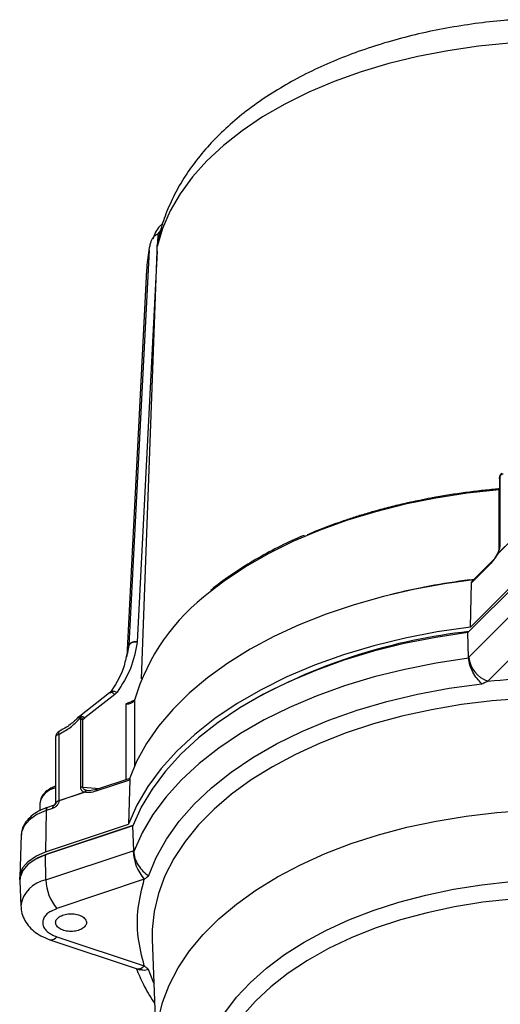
# Model space of a CAD drawing. Header units: millimetres. Extents: x 30 to 405, y 11 to 273.
# Tile 13 of 25: x 322 to 355, y 45 to 112. Entities that reach past the tile are written whole.
import ezdxf

# ---------------------------------------------------------------- set-up
doc = ezdxf.new("R2010")
doc.units = ezdxf.units.MM

msp = doc.modelspace()

# ---------------------------------------------------------------- linework, layer by layer
at = {"color": 8, "linetype": 'Continuous', "lineweight": 25}
for p, q in [((331.47718, 98.078204), (331.300972, 97.842846)), ((354.54556, 80.40644), (354.575544, 80.409555)), ((354.54556, 76.354295), (354.54556, 80.40644)), ((352.674871, 74.254559), (352.675301, 74.290283)), ((352.675301, 74.290283), (352.84818, 74.311453)), ((329.324048, 69.787021), (329.241583, 69.459886)), ((329.143794, 60.638361), (329.143794, 65.82176)), ((329.703623, 66.065495), (329.703623, 61.57099)), ((325.901053, 64.876076), (325.913423, 64.914152)), ((326.18081, 60.12703), (327.344322, 60.038602)), ((326.622596, 59.893668), (326.457836, 59.905817)), ((324.320398, 59.090181), (324.341641, 59.068221)), ((324.194928, 58.882214), (324.168996, 58.870172)), ((331.027271, 46.76746), (330.663856, 47.696828))]:
    msp.add_line(p, q, dxfattribs=at)
at = {"color": 7, "linetype": 'Continuous', "lineweight": 25}
for p, q in [((331.300972, 97.842846), (331.268051, 97.19538)), ((331.34103, 97.476729), (331.268051, 97.19538)), ((330.695136, 96.737084), (329.32604, 69.810188)), ((331.240735, 96.658161), (329.887638, 70.046599)), ((330.187504, 67.511556), (331.240735, 96.658161)), ((330.691524, 96.682027), (330.663587, 96.525983)), ((331.240735, 96.658161), (331.252761, 96.991043)), ((331.252761, 96.991043), (331.268051, 97.19538)), ((330.52668, 95.374036), (329.180982, 69.040427)), ((354.609037, 76.611194), (354.609037, 81.236515)), ((354.575544, 81.164354), (354.575544, 76.539034)), ((354.575544, 80.516217), (354.555836, 80.51233)), ((355.449925, 77.04082), (354.443885, 76.034889)), ((354.454882, 76.051814), (355.450012, 77.046836)), ((354.445153, 76.086037), (354.436365, 76.067858)), ((354.443885, 76.034889), (354.454882, 76.051814)), ((353.99156, 75.395747), (352.672485, 74.076815)), ((354.031204, 75.494349), (352.705567, 74.168855)), ((355.85816, 74.116245), (352.417912, 70.67637)), ((352.521089, 74.259196), (352.675301, 74.290283)), ((352.582097, 71.047108), (355.85192, 74.316577)), ((352.582097, 71.047108), (352.653844, 74.058614)), ((352.672485, 74.076815), (352.653844, 74.058614)), ((352.475955, 68.9888), (355.910895, 72.423368)), ((352.45723, 68.969938), (352.417918, 70.676372)), ((357.209361, 70.802117), (353.774422, 67.367549)), ((329.883644, 70.000225), (329.887638, 70.046599)), ((352.45723, 68.969938), (352.475955, 68.9888)), ((352.459888, 68.921196), (352.45723, 68.969937)), ((328.001529, 66.562902), (325.95092, 64.962846)), ((328.374935, 66.455317), (326.324296, 64.855238)), ((328.060869, 66.624618), (328.001397, 66.562798)), ((328.374935, 66.455317), (328.519801, 66.603238)), ((337.843164, 66.109282), (337.671454, 66.010124)), ((325.950787, 64.962741), (325.837456, 64.881676)), ((325.867291, 64.884885), (325.845919, 64.876125)), ((325.901053, 64.876076), (325.853052, 64.840021)), ((325.918293, 64.930326), (325.891823, 64.91275)), ((325.967816, 64.928164), (325.901053, 64.876076)), ((326.023178, 64.73425), (326.023178, 60.108929)), ((326.18081, 64.752351), (326.324296, 64.855238)), ((326.18081, 60.12703), (326.18081, 64.752351)), ((324.316595, 63.501838), (324.316595, 59.090478)), ((324.463042, 63.705131), (324.566595, 63.751001)), ((324.566568, 59.218203), (324.566595, 63.751001)), ((329.362985, 60.620527), (327.07828, 59.859042)), ((329.374981, 60.715415), (327.124176, 59.965228)), ((329.395305, 60.631745), (329.296508, 57.604624)), ((329.395305, 60.631745), (329.362985, 60.620527)), ((326.309011, 59.792972), (324.566499, 59.212198)), ((324.566568, 59.218203), (326.290183, 59.79268)), ((326.290183, 59.79268), (326.309011, 59.792972)), ((326.457836, 59.905817), (326.439648, 59.910053)), ((327.124328, 59.965278), (326.610196, 59.884129)), ((324.463042, 59.173259), (324.566568, 59.218203)), ((324.566499, 59.212198), (324.566568, 59.218203)), ((323.258008, 59.019531), (323.258008, 58.518675)), ((323.685167, 58.534846), (323.633008, 55.716995)), ((324.126568, 58.681964), (323.685167, 58.534846)), ((324.166827, 58.87716), (323.776959, 58.747219)), ((323.633008, 55.716995), (329.296508, 57.604624)), ((329.595295, 57.501154), (323.636611, 55.515141)), ((323.758008, 55.592009), (329.611355, 57.542913)), ((329.648991, 55.803021), (329.595295, 57.501154)), ((321.988074, 56.878322), (321.883779, 54.009581)), ((323.667058, 53.809397), (329.616548, 55.792345)), ((329.616548, 55.792345), (329.648991, 55.803021)), ((329.648991, 55.803021), (329.650195, 55.75344)), ((323.084538, 55.293632), (322.912829, 55.194474)), ((323.636611, 55.515141), (323.758008, 55.592009)), ((323.667058, 53.809397), (323.636611, 55.515141)), ((321.890983, 53.726624), (321.951863, 52.052061)), ((330.366218, 53.854281), (324.416728, 51.871332)), ((324.016481, 51.694036), (324.416728, 51.871332)), ((323.942433, 49.740752), (329.891923, 47.757803)), ((324.416728, 49.938981), (330.366218, 47.956032)), ((330.917966, 49.774018), (331.189754, 42.298194)), ((329.892847, 47.757497), (330.056382, 47.69027))]:
    msp.add_line(p, q, dxfattribs=at)
at = {"color": 7, "linetype": 'Continuous', "lineweight": 25, "flags": 128}
for points in [[(355.245442, 110.841722), (353.130795, 110.632926), (351.050236, 110.330843), (349.016094, 109.937263), (347.040425, 109.454519), (345.134935, 108.885471), (343.310917, 108.233492), (341.57918, 107.502445), (339.949987, 106.696663), (338.432992, 105.820921), (337.037185, 104.880407), (335.770838, 103.880697), (334.641455, 102.827714), (333.655728, 101.727698), (332.8195, 100.587168), (332.137726, 99.412883), (331.614446, 98.211802), (331.252761, 96.991043)], [(352.807186, 74.270463), (350.822312, 73.993785), (348.711738, 73.606753), (346.656104, 73.131279), (344.666514, 72.569933), (342.753715, 71.925747), (340.928038, 71.202199), (339.199345, 70.403198), (337.576974, 69.53306), (336.069688, 68.596485), (334.685628, 67.598532), (333.43227, 66.544591), (332.316385, 65.440355), (331.344, 64.29179), (330.520367, 63.105098), (329.849935, 61.886689), (329.359843, 60.710369)], [(352.582097, 71.047108), (350.332334, 70.717966), (348.132905, 70.290221), (345.996756, 69.76639), (343.936462, 69.149558), (341.964151, 68.443355), (340.091432, 67.651938), (338.32933, 66.779965), (336.688216, 65.832571), (335.177753, 64.815331), (333.806829, 63.734233), (332.583517, 62.595642), (331.515016, 61.40626), (330.607617, 60.173087), (329.86666, 58.903384), (329.296508, 57.604624)], [(352.417918, 70.676372), (350.219984, 70.345433), (348.071737, 69.919418), (345.985499, 69.400771), (343.973236, 68.792466), (342.046489, 68.097993), (340.21631, 67.321333), (338.493195, 66.466943), (336.887027, 65.539722), (335.40702, 64.544989), (334.06166, 63.488449), (332.858666, 62.376162), (331.804937, 61.214507), (330.906516, 60.010148), (330.168557, 58.769991), (329.595293, 57.50115)], [(329.226433, 69.21562), (329.241898, 69.324005), (329.32604, 69.810188)], [(329.883644, 70.000225), (329.785097, 70.009957), (329.687857, 70.00807), (329.595742, 69.99464), (329.512369, 69.970192), (329.44101, 69.935687), (329.384469, 69.892481), (329.344964, 69.842268), (329.324048, 69.787021)], [(329.227617, 69.215448), (329.239896, 69.300795), (329.324048, 69.787021)], [(352.459888, 68.921196), (350.262266, 68.591535), (348.114259, 68.166648), (346.028229, 67.648979), (344.016182, 67.041508), (342.089697, 66.34773), (340.259861, 65.57164), (338.537207, 64.717702), (336.931648, 63.790833), (335.452425, 62.796366), (334.108051, 61.740024), (332.906263, 60.627888), (331.853978, 59.466358), (330.957252, 58.262118), (330.221245, 57.0221), (329.650195, 55.75344)], [(330.663856, 54.074941), (331.187396, 55.34972), (331.88345, 56.596694), (332.747684, 57.808096), (333.774713, 58.97638), (334.958141, 60.094268), (336.290597, 61.154798), (337.763779, 62.151363), (339.368512, 63.077756), (341.094801, 63.928206), (342.931891, 64.697416), (344.86834, 65.380595), (346.892087, 65.973486), (348.990524, 66.472398), (351.150581, 66.874221), (353.358803, 67.176454)], [(329.711167, 66.114887), (329.708374, 66.104912), (329.703623, 66.065495)], [(321.891599, 53.825706), (321.906674, 54.201751), (322.094084, 54.658239), (322.458801, 55.077471), (322.981163, 55.436848), (323.633008, 55.716995)], [(323.636611, 55.515141), (322.986108, 55.235571), (322.464822, 54.876934), (322.100856, 54.458565), (321.913831, 54.003017), (321.890983, 53.726624)], [(323.084538, 55.293632), (323.152723, 55.331872), (323.758008, 55.592009)]]:
    msp.add_lwpolyline(points, dxfattribs=at)
at = {"color": 8, "linetype": 'Continuous', "lineweight": 25, "flags": 128}
for points in [[(354.54556, 80.40644), (352.37023, 80.171319), (350.231555, 79.842714), (348.141573, 79.422476), (346.112045, 78.91297), (344.154395, 78.317062), (342.27964, 77.638108), (340.498333, 76.879927), (338.820498, 76.046788), (337.255579, 75.14338), (335.812384, 74.174786), (334.86438, 73.449106)], [(328.374935, 66.455317), (328.303447, 66.510693), (328.232202, 66.552748), (328.163978, 66.579841), (328.101437, 66.590916), (328.047017, 66.58554), (328.002842, 66.563924), (328.001509, 66.562886)], [(328.047376, 66.606999), (328.080145, 66.642946), (328.130923, 66.6715), (328.194362, 66.686189), (328.26798, 66.686436), (328.348897, 66.672232), (328.433946, 66.644133), (328.519801, 66.603238)], [(356.194574, 66.185512), (354.072679, 66.019697), (351.978973, 65.760663), (349.925726, 65.409931), (347.92497, 64.969555), (345.988431, 64.442116), (344.127456, 63.830704), (342.352952, 63.138903), (340.675317, 62.370767), (339.104382, 61.530797), (337.649354, 60.623916), (336.318759, 59.655438), (335.120395, 58.631038), (334.061285, 57.556721), (333.147634, 56.43878), (332.384797, 55.283769), (331.777245, 54.098454), (331.328538, 52.889784), (331.041306, 51.66484), (330.917231, 50.430801), (330.917966, 49.774018)], [(325.950949, 64.962869), (325.952309, 64.963926), (325.996492, 64.985492), (326.050906, 64.99083), (326.11343, 64.979734), (326.181628, 64.952636), (326.252841, 64.910591), (326.324296, 64.855238)], [(327.07828, 59.859042), (327.081301, 59.894973), (327.088833, 59.92473), (327.100597, 59.94721), (327.116158, 59.961583), (327.124176, 59.965228)], [(323.685167, 58.534846), (323.05275, 58.263049), (322.545957, 57.914384), (322.192111, 57.507647), (322.010287, 57.064765), (321.988074, 56.878322)], [(331.189754, 42.298194), (331.191083, 43.004017), (331.322285, 44.231534), (331.616518, 45.4496), (332.072042, 46.651008), (332.686163, 47.828653), (333.455247, 48.975568), (334.374747, 50.084968), (335.439221, 51.150292), (336.642374, 52.165237), (337.977089, 53.1238), (339.435469, 54.02031), (341.008889, 54.849464), (342.688041, 55.606358), (344.462992, 56.286514), (346.323242, 56.885908), (348.257789, 57.400996), (350.255187, 57.82873), (352.303622, 58.16658), (354.390976, 58.412548), (356.504902, 58.565178), (358.632896, 58.623567), (360.762369, 58.587371)], [(335.008719, 35.870413), (334.641387, 36.776993), (334.328493, 37.921397), (334.177435, 39.076681), (334.18921, 40.235233), (334.36374, 41.389414), (334.699875, 42.53162), (335.1954, 43.65432), (335.847048, 44.750117), (336.650524, 45.811786), (337.600533, 46.832332), (338.690814, 47.805027), (339.914179, 48.723461), (341.262567, 49.58158), (342.727091, 50.373728), (344.298096, 51.094685), (345.96523, 51.739699), (347.717504, 52.304519), (349.543369, 52.785421), (351.430792, 53.179236), (353.367331, 53.483369), (355.340223, 53.695815), (357.336466, 53.815173)], [(357.383056, 52.620743), (355.397551, 52.50082), (353.436211, 52.285956), (351.512634, 51.977642), (349.640156, 51.578014), (347.831759, 51.089844), (346.099981, 50.516515), (344.456829, 49.862003), (342.913694, 49.130846), (341.481276, 48.328112), (340.169505, 47.459368), (338.987476, 46.530635), (337.943384, 45.548354), (337.044467, 44.519334), (336.296959, 43.45071), (335.706041, 42.34989), (335.275811, 41.224507), (335.00925, 40.082362), (334.908208, 38.931375), (334.912518, 38.516514)]]:
    msp.add_lwpolyline(points, dxfattribs=at)
at = {"color": 7, "linetype": 'Continuous', "lineweight": 25}
for centre, radius, start, end in [((340.120328, 94.880315), 9.606343, 168.85540431, 177.05396474), ((354.676226, 81.161475), 0.100724, 131.84076213, 178.36231498), ((354.478737, 76.076898), 0.034616, 163.14939061, 226.43847156), ((352.81514, 74.076649), 0.142654, 135.2030649, 179.93315849), ((343.431101, 61.966062), 14.326515, 126.72412484, 163.37281146), ((356.78435, 31.678868), 39.296589, 96.28759125, 118.81649102), ((329.757117, 69.571407), 0.492791, 74.64132893, 151.01716839), ((354.383504, 69.185965), 1.917711, 185.90114599, 251.4816089), ((329.254397, 66.332515), 0.522593, 257.7813026, 329.27273727), ((326.238541, 64.620531), 0.317566, 121.61418077, 141.6808003), ((326.14767, 64.345531), 0.408167, 85.34288649, 107.75824181), ((324.816595, 63.501029), 0.5, 116.43717167, 179.95421055), ((329.514998, 60.628528), 0.152223, 147.29879065, 183.01263434), ((326.14767, 59.720211), 0.408167, 85.34288648, 107.75824181), ((326.489856, 59.692266), 0.223499, 102.98164211, 153.30248879), ((326.500352, 59.695183), 0.214882, 101.41169554, 152.92960936), ((324.09533, 59.111634), 0.250107, 293.46704843, 350.00414593), ((324.379042, 58.707569), 0.253769, 136.51178554, 185.79085995), ((324.153037, 59.062443), 0.180395, 294.99034386, 327.13389015), ((332.732127, 55.883471), 3.116911, 181.67532452, 220.61898472), ((326.782637, 53.900522), 3.116911, 181.67532452, 220.61898472)]:
    msp.add_arc(centre, radius, start, end, dxfattribs=at)
at = {"color": 8, "linetype": 'Continuous', "lineweight": 25}
for centre, radius, start, end in [((354.676226, 76.536155), 0.100724, 131.84076213, 178.36231498), ((354.468812, 76.057918), 0.033937, 162.98877925, 222.7336693), ((354.132185, 75.396466), 0.140627, 135.69517881, 180.29296074), ((358.286188, 28.558744), 46.06265, 97.18986684, 104.02661957), ((324.539631, 58.799507), 1.300372, 99.87601532, 170.25862712), ((323.893506, 58.570821), 0.211422, 123.4531702, 189.79687291), ((324.022977, 51.747343), 2.092545, 99.79300859, 171.75801987), ((324.020742, 50.220056), 0.485601, 260.67818742, 324.63241443), ((329.970083, 48.23732), 0.485845, 260.74226132, 324.62217916)]:
    msp.add_arc(centre, radius, start, end, dxfattribs=at)
at = {"color": 7, "linetype": 'Continuous', "lineweight": 25}
for points, knots in [([(355.514789, 112.44568), (355.303552, 112.430088), (354.4287, 112.36551), (352.903219, 112.188701), (350.956655, 111.882098), (349.048112, 111.486042), (347.186048, 111.004637), (345.379513, 110.437921), (343.637287, 109.78714), (341.968228, 109.053352), (340.381325, 108.237874), (338.88596, 107.342389), (337.492289, 106.369466), (336.210953, 105.322928), (335.052782, 104.208282), (334.027765, 103.032855), (333.14519, 101.805728), (332.409667, 100.537795), (331.8319, 99.238903), (331.485943, 98.214811), (331.355233, 97.623978), (331.323608, 97.481027)], [0, 0, 0, 0, 0.018059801, 0.074796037, 0.131609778, 0.188525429, 0.24556994, 0.302767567, 0.360137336, 0.417688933, 0.475416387, 0.533289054, 0.591230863, 0.649085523, 0.706664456, 0.763735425, 0.820056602, 0.875427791, 0.929739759, 0.983000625, 1, 1, 1, 1]), ([(331.623442, 98.528497), (331.556765, 98.477473), (331.207421, 98.210142), (331.067381, 97.8144), (330.954069, 97.494191)], [0, 0, 0, 0, 0.1908655, 1, 1, 1, 1]), ([(330.812823, 97.252918), (330.833869, 97.316926), (330.874935, 97.441821), (330.980459, 97.61388), (331.125453, 97.756955), (331.24195, 97.813963), (331.300972, 97.842846)], [0, 0, 0, 0, 0.255771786, 0.499079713, 0.74621193, 1, 1, 1, 1]), ([(330.695136, 96.737084), (330.695599, 96.739469), (330.696562, 96.744425), (330.699283, 96.758864), (330.706526, 96.797832), (330.721995, 96.879134), (330.754998, 97.038135), (330.789469, 97.166178), (330.812821, 97.252919)], [0, 0, 0, 0, 0.020555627, 0.042699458, 0.095040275, 0.245137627, 0.488632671, 1, 1, 1, 1]), ([(354.577682, 81.145516), (354.578025, 81.182763), (354.578748, 81.261523), (354.612901, 81.383388), (354.663628, 81.478378), (354.705295, 81.518876), (354.719686, 81.532863)], [0, 0, 0, 0, 0.260707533, 0.551268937, 0.845017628, 1, 1, 1, 1]), ([(354.609037, 81.236515), (354.609835, 81.257051), (354.610978, 81.286476), (354.620994, 81.329177), (354.630873, 81.357933), (354.643424, 81.38456), (354.664493, 81.417779), (354.701834, 81.454777), (354.75607, 81.48247), (354.794604, 81.485981), (354.81622, 81.487951)], [0, 0, 0, 0, 0.135377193, 0.193975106, 0.250328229, 0.306144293, 0.364554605, 0.50106467, 0.720113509, 1, 1, 1, 1]), ([(354.569953, 80.466759), (354.386526, 80.450376), (354.019677, 80.417611), (353.471587, 80.360823), (352.925356, 80.298467), (352.381324, 80.230022), (351.839663, 80.155638), (351.300602, 80.075277), (350.764332, 79.989), (350.396064, 79.925321), (350.110829, 79.874196), (349.74283, 79.806928), (349.19007, 79.699128), (348.571806, 79.568612), (348.032779, 79.447779), (347.5143, 79.324994), (346.983523, 79.192146), (346.45742, 79.053265), (346.070345, 78.94566), (345.558937, 78.799111), (344.949074, 78.615823), (344.152324, 78.35668), (343.410192, 78.098237), (342.700644, 77.834589), (342.048372, 77.577222), (341.641877, 77.405685), (341.466604, 77.331722)], [0, 0, 0, 0, 0.03886548, 0.077729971, 0.116593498, 0.155456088, 0.194317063, 0.233175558, 0.272031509, 0.310884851, 0.313670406, 0.334572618, 0.391713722, 0.435826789, 0.472411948, 0.512791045, 0.553168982, 0.593545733, 0.633921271, 0.643124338, 0.713102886, 0.777863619, 0.834591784, 0.894566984, 0.954539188, 1, 1, 1, 1]), ([(341.251009, 77.294948), (341.050749, 77.211525), (340.29117, 76.895108), (339.063238, 76.27625), (337.572548, 75.44473), (336.205692, 74.54411), (335.318958, 73.91279), (334.924307, 73.569251), (334.912504, 73.558976)], [0, 0, 0, 0, 0.081563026, 0.309365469, 0.537207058, 0.765081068, 0.992973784, 1, 1, 1, 1]), ([(354.576701, 76.552905), (354.575174, 76.522783), (354.571981, 76.459807), (354.544709, 76.343521), (354.503041, 76.215941), (354.46557, 76.13178), (354.44558, 76.086881)], [0, 0, 0, 0, 0.21081602, 0.440752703, 0.701653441, 1, 1, 1, 1]), ([(354.454882, 76.051814), (354.477623, 76.102728), (354.521166, 76.200211), (354.570084, 76.350359), (354.602903, 76.491419), (354.607029, 76.571982), (354.609037, 76.611194)], [0, 0, 0, 0, 0.2813259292, 0.5386468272, 0.7754415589, 1, 1, 1, 1]), ([(354.443885, 76.034889), (354.376255, 75.913787), (354.232841, 75.656985), (354.074979, 75.486065), (353.99156, 75.395747)], [0, 0, 0, 0, 0.471575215, 1, 1, 1, 1]), ([(354.436365, 76.067858), (354.375815, 75.959354), (354.24644, 75.727519), (354.105772, 75.575144), (354.03094, 75.494084)], [0, 0, 0, 0, 0.4680204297, 1, 1, 1, 1]), ([(352.653843, 74.05857), (352.656704, 74.077025), (352.662415, 74.113866), (352.690427, 74.15331), (352.70961, 74.172795), (352.713911, 74.177163)], [0, 0, 0, 0, 0.437794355, 0.873972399, 1, 1, 1, 1]), ([(329.883644, 70.000225), (329.769134, 69.395763), (329.540086, 68.186685), (328.859926, 67.131099), (328.519801, 66.603238)], [0, 0, 0, 0, 0.499935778, 1, 1, 1, 1]), ([(329.163417, 69.149801), (329.09499, 68.812585), (328.906027, 67.881343), (328.367477, 67.068014), (328.023943, 66.549204)], [0, 0, 0, 0, 0.362114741, 1, 1, 1, 1]), ([(353.358803, 67.176454), (353.249493, 67.290618), (353.030938, 67.518878), (352.7481, 67.966904), (352.532868, 68.461006), (352.484206, 68.767852), (352.459888, 68.921196)], [0, 0, 0, 0, 0.250289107, 0.500431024, 0.750345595, 1, 1, 1, 1]), ([(353.358803, 67.176454), (353.406224, 67.200119), (353.467679, 67.230787), (353.536905, 67.263229), (353.627905, 67.305335), (353.704965, 67.338056), (353.774422, 67.367549)], [0, 0, 0, 0, 0.343382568, 0.444994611, 0.499753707, 1, 1, 1, 1]), ([(353.774422, 67.367549), (354.904023, 67.460715), (357.164138, 67.647122), (360.60172, 67.647164), (362.861914, 67.460731), (363.991595, 67.367549)], [0, 0, 0, 0, 0.333235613, 0.66674062, 1, 1, 1, 1]), ([(329.143794, 65.82176), (329.144647, 65.822192), (329.161184, 65.830562), (329.261851, 65.882825), (329.372772, 65.919154), (329.466381, 65.949812)], [0, 0, 0, 0, 0.008421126, 0.16318219, 1, 1, 1, 1]), ([(329.708803, 66.106615), (329.707821, 66.102796), (329.705621, 66.09424), (329.660628, 66.044069), (329.572974, 65.989922), (329.492348, 65.968944), (329.462749, 65.961243)], [0, 0, 0, 0, 0.233624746, 0.523538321, 0.825089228, 1, 1, 1, 1]), ([(324.566595, 63.751001), (324.822918, 63.89192), (325.337414, 64.174775), (325.771543, 64.602702), (325.989388, 64.817436)], [0, 0, 0, 0, 0.498201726, 1, 1, 1, 1]), ([(325.875721, 64.910665), (325.697983, 64.733387), (325.308755, 64.345167), (324.846545, 64.08876), (324.595399, 63.949439)], [0, 0, 0, 0, 0.4566412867, 1, 1, 1, 1]), ([(325.989388, 64.817436), (325.994604, 64.813267), (326.005266, 64.804745), (326.019993, 64.778102), (326.021872, 64.752242), (326.023178, 64.73425)], [0, 0, 0, 0, 0.225578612, 0.461187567, 1, 1, 1, 1]), ([(326.072074, 64.89097), (326.096203, 64.873069), (326.142084, 64.839031), (326.168355, 64.780228), (326.18081, 64.752351)], [0, 0, 0, 0, 0.525916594, 1, 1, 1, 1]), ([(329.375932, 60.712823), (329.379692, 60.714352), (329.383701, 60.715981), (329.386715, 60.711072), (329.386902, 60.710767)], [0, 0, 0, 0, 0.9379778, 1, 1, 1, 1]), ([(329.386902, 60.710767), (329.389473, 60.704169), (329.39463, 60.690931), (329.396004, 60.656676), (329.395387, 60.634661), (329.395304, 60.631701)], [0, 0, 0, 0, 0.462425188, 0.927731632, 1, 1, 1, 1]), ([(324.34586, 60.204527), (324.228648, 60.158551), (323.961527, 60.053773), (323.614217, 59.802635), (323.3209, 59.450685), (323.279752, 59.168591), (323.258008, 59.019531)], [0, 0, 0, 0, 0.186256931, 0.424470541, 0.69588795, 1, 1, 1, 1]), ([(326.023178, 60.108929), (326.026666, 60.072923), (326.033837, 59.998885), (326.0906, 59.909578), (326.175313, 59.836518), (326.250748, 59.80773), (326.290183, 59.79268)], [0, 0, 0, 0, 0.224355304, 0.461339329, 0.718400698, 1, 1, 1, 1]), ([(326.439648, 59.910053), (326.401274, 59.920991), (326.330916, 59.941046), (326.248017, 59.990916), (326.192003, 60.051497), (326.184388, 60.102884), (326.18081, 60.12703)], [0, 0, 0, 0, 0.3108542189, 0.569948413, 0.7979255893, 1, 1, 1, 1]), ([(327.07828, 59.859042), (326.934319, 59.818096), (326.661885, 59.74061), (326.422092, 59.776193), (326.309011, 59.792972)], [0, 0, 0, 0, 0.5284247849, 1, 1, 1, 1]), ([(324.566499, 59.212198), (324.55716, 59.158185), (324.538521, 59.050383), (324.43538, 58.889571), (324.292774, 58.754409), (324.181982, 58.706118), (324.126568, 58.681964)], [0, 0, 0, 0, 0.2510454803, 0.5010475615, 0.7504420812, 1, 1, 1, 1]), ([(324.3166, 59.094005), (324.314969, 59.073129), (324.311517, 59.028937), (324.27974, 58.962074), (324.226252, 58.903401), (324.177917, 58.882905), (324.153726, 58.872647)], [0, 0, 0, 0, 0.222573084, 0.471165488, 0.735316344, 1, 1, 1, 1]), ([(324.566499, 59.212198), (324.51698, 59.19113), (324.442336, 59.159373), (324.383175, 59.10373), (324.358388, 59.07013), (324.345414, 59.04375), (324.335969, 59.01958), (324.325149, 58.99556), (324.309148, 58.968715), (324.286983, 58.941524), (324.250013, 58.907094), (324.217195, 58.892271), (324.194928, 58.882214)], [0, 0, 0, 0, 0.313308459, 0.472275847, 0.554026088, 0.601209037, 0.64025251, 0.685521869, 0.741434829, 0.805255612, 0.867870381, 1, 1, 1, 1]), ([(324.341641, 59.068221), (324.341713, 59.068204), (324.342193, 59.068089), (324.344149, 59.070559), (324.350926, 59.079114), (324.379992, 59.117367), (324.426346, 59.148563), (324.463042, 59.173259)], [0, 0, 0, 0, 0.003724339, 0.024667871, 0.077398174, 0.269629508, 1, 1, 1, 1]), ([(323.776959, 58.747219), (323.668299, 58.708004), (323.353483, 58.59439), (322.891195, 58.34194), (322.458864, 57.982714), (322.167691, 57.576323), (322.008413, 57.202915), (322.007354, 56.964878), (322.006956, 56.875606)], [0, 0, 0, 0, 0.1099335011, 0.3185072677, 0.5297411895, 0.7156658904, 0.8933639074, 1, 1, 1, 1]), ([(329.650195, 55.75344), (329.66875, 55.59677), (329.705878, 55.283265), (329.947401, 54.804341), (330.271558, 54.380168), (330.533065, 54.176703), (330.663856, 54.074941)], [0, 0, 0, 0, 0.249654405, 0.499568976, 0.749710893, 1, 1, 1, 1]), ([(330.366218, 47.956032), (330.204833, 48.608137), (329.881932, 49.912874), (329.881859, 51.897348), (330.204805, 53.20213), (330.366218, 53.854281)], [0, 0, 0, 0, 0.333235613, 0.66674062, 1, 1, 1, 1]), ([(330.366218, 53.854281), (330.415853, 53.893538), (330.470923, 53.937094), (330.536054, 53.985121), (330.585633, 54.021264), (330.629786, 54.051562), (330.663856, 54.074941)], [0, 0, 0, 0, 0.500246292, 0.555020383, 0.656637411, 1, 1, 1, 1]), ([(321.968125, 52.044026), (321.973627, 51.915907), (321.986858, 51.607808), (322.164775, 51.149771), (322.453949, 50.697336), (322.846716, 50.309919), (323.338782, 49.974728), (323.733928, 49.821568), (323.942433, 49.740752)], [0, 0, 0, 0, 0.118919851, 0.285979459, 0.451006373, 0.620441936, 0.799720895, 1, 1, 1, 1]), ([(329.813841, 47.783827), (329.975065, 47.415328), (330.314173, 46.640245), (330.753976, 45.847754), (331.052643, 45.434517), (331.076954, 45.400881)], [0, 0, 0, 0, 0.454316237, 0.955583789, 1, 1, 1, 1]), ([(330.663856, 47.696828), (330.530968, 47.668345), (330.30822, 47.620602), (330.134989, 47.687011), (330.065104, 47.713801)], [0, 0, 0, 0, 0.596582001, 1, 1, 1, 1]), ([(330.663856, 47.696828), (330.629784, 47.7282), (330.58563, 47.768855), (330.536051, 47.812638), (330.470922, 47.869679), (330.415853, 47.915096), (330.366218, 47.956032)], [0, 0, 0, 0, 0.343382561, 0.444994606, 0.499753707, 1, 1, 1, 1])]:
    msp.add_open_spline(points, degree=3, knots=knots, dxfattribs=at)
at = {"color": 8, "linetype": 'Continuous', "lineweight": 25}
for points, knots in [([(354.54556, 80.40644), (354.545888, 80.430697), (354.546387, 80.46758), (354.54953, 80.496109), (354.552199, 80.510672), (354.554534, 80.509296), (354.555477, 80.50874)], [0, 0, 0, 0, 0.414293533, 0.629928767, 0.850603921, 1, 1, 1, 1]), ([(325.989389, 64.817436), (325.963057, 64.835587), (325.9106, 64.871747), (325.881689, 64.880517), (325.867291, 64.884885)], [0, 0, 0, 0, 0.5019734, 1, 1, 1, 1]), ([(326.072074, 64.89097), (326.042095, 64.905891), (325.982374, 64.935614), (325.939597, 64.932084), (325.918293, 64.930326)], [0, 0, 0, 0, 0.501982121, 1, 1, 1, 1]), ([(324.566595, 63.751001), (324.561452, 63.791472), (324.550806, 63.875241), (324.566741, 63.94002), (324.593511, 63.942511), (324.600062, 63.94312)], [0, 0, 0, 0, 0.413818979, 0.856551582, 1, 1, 1, 1]), ([(324.463042, 63.705131), (324.431626, 63.683376), (324.368794, 63.639868), (324.321491, 63.567049), (324.321425, 63.519801), (324.321399, 63.500892)], [0, 0, 0, 0, 0.374924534, 0.749849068, 1, 1, 1, 1])]:
    msp.add_open_spline(points, degree=3, knots=knots, dxfattribs=at)
at = {"color": 7, "linetype": 'Continuous', "lineweight": 25}
for points in [[(329.32604, 69.810188), (329.32581, 69.806314), (329.325349, 69.798567), (329.324481, 69.79087), (329.324048, 69.787021)], [(324.016481, 51.694036), (323.919068, 51.629798), (323.72424, 51.501323), (323.537798, 51.266424), (323.442616, 51.015591), (323.450256, 50.758265), (323.558245, 50.508565), (323.762641, 50.2805), (324.048045, 50.081462), (324.293833, 49.986475), (324.416728, 49.938981)], [(326.125471, 50.476542), (326.017135, 50.426887), (325.800464, 50.327577), (325.381628, 50.284021), (324.971075, 50.330366), (324.621217, 50.465384), (324.387335, 50.667353), (324.307053, 50.90436), (324.382502, 51.146149), (324.554532, 51.27123), (324.640546, 51.333771)], [(324.640546, 51.333771), (324.748882, 51.383426), (324.965552, 51.482736), (325.384389, 51.526292), (325.794942, 51.479947), (326.1448, 51.344929), (326.378682, 51.142961), (326.458964, 50.905954), (326.383514, 50.664164), (326.211485, 50.539083), (326.125471, 50.476542)]]:
    msp.add_open_spline(points, degree=3, dxfattribs=at)

doc.saveas('drawing.dxf')
